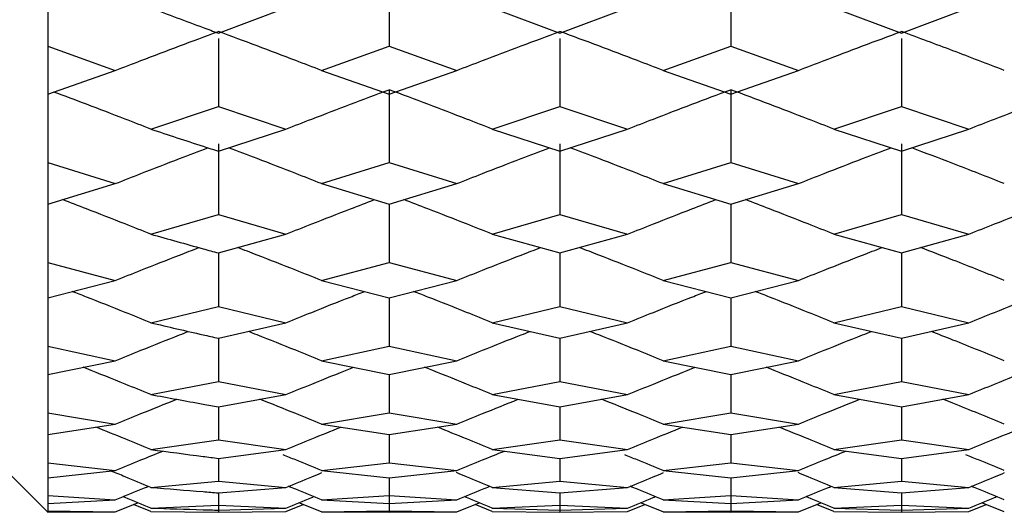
# Model space of a CAD drawing. Header units: inches. Extents: x 0.9 to 16, y 4.3 to 9.2.
# Tile 4 of 55: x 7.439 to 7.674, y 4.505 to 4.622. Entities that reach past the tile are written whole.
import ezdxf

# ---------------------------------------------------------------- set-up
doc = ezdxf.new("R2010")
doc.units = ezdxf.units.IN
doc.header["$MEASUREMENT"] = 0

msp = doc.modelspace()

# ---------------------------------------------------------------- linework, layer by layer
at = {"color": 7, "linetype": 'Continuous', "lineweight": 25}
for p, q in [((7.44589, 4.63474), (7.44589, 4.61613)), ((7.52725, 4.63446), (7.52725, 4.61613)), ((7.60867, 4.63446), (7.60867, 4.61613)), ((7.48655, 4.61923), (7.50267, 4.62526)), ((7.55183, 4.62526), (7.56797, 4.61923)), ((7.56797, 4.61923), (7.5841, 4.62526)), ((7.63324, 4.62526), (7.64934, 4.61923)), ((7.64934, 4.61923), (7.66544, 4.62526)), ((7.44589, 4.61613), (7.44589, 4.60467)), ((7.44589, 4.61613), (7.46199, 4.61032)), ((7.48655, 4.61797), (7.48655, 4.60176)), ((7.51112, 4.61032), (7.52725, 4.61613)), ((7.52725, 4.61613), (7.54338, 4.61032)), ((7.56797, 4.61797), (7.56797, 4.60176)), ((7.59255, 4.61032), (7.60867, 4.61613)), ((7.60867, 4.61613), (7.62479, 4.61032)), ((7.64934, 4.61797), (7.64934, 4.60176)), ((7.44589, 4.60467), (7.46199, 4.61032)), ((7.51112, 4.61032), (7.52725, 4.60467)), ((7.52725, 4.60467), (7.54338, 4.61032)), ((7.59255, 4.61032), (7.60867, 4.60467)), ((7.60867, 4.60467), (7.62479, 4.61032)), ((7.44589, 4.60467), (7.44589, 4.58836)), ((7.52725, 4.60574), (7.52725, 4.58836)), ((7.60867, 4.60574), (7.60867, 4.58836)), ((7.47043, 4.59634), (7.48655, 4.60176)), ((7.48655, 4.60176), (7.50267, 4.59634)), ((7.55183, 4.59634), (7.56797, 4.60176)), ((7.56797, 4.60176), (7.5841, 4.59634)), ((7.63324, 4.59634), (7.64934, 4.60176)), ((7.64934, 4.60176), (7.66544, 4.59634)), ((7.48655, 4.59106), (7.50267, 4.59634)), ((7.55183, 4.59634), (7.56797, 4.59106)), ((7.56797, 4.59106), (7.5841, 4.59634)), ((7.63324, 4.59634), (7.64934, 4.59106)), ((7.64934, 4.59106), (7.66544, 4.59634)), ((7.48655, 4.59281), (7.48655, 4.57593)), ((7.56797, 4.59281), (7.56797, 4.57593)), ((7.64934, 4.59281), (7.64934, 4.57593)), ((7.44589, 4.58836), (7.44589, 4.57843)), ((7.44589, 4.58836), (7.46199, 4.58332)), ((7.51112, 4.58332), (7.52725, 4.58836)), ((7.52725, 4.58836), (7.54338, 4.58332)), ((7.59255, 4.58332), (7.60867, 4.58836)), ((7.60867, 4.58836), (7.62479, 4.58332)), ((7.44589, 4.57843), (7.46199, 4.58332)), ((7.51112, 4.58332), (7.52725, 4.57843)), ((7.52725, 4.57843), (7.54338, 4.58332)), ((7.59255, 4.58332), (7.60867, 4.57843)), ((7.60867, 4.57843), (7.62479, 4.58332)), ((7.44589, 4.57843), (7.44589, 4.56448)), ((7.52725, 4.57843), (7.52725, 4.56448)), ((7.60867, 4.57843), (7.60867, 4.56448)), ((7.47043, 4.57128), (7.48655, 4.57593)), ((7.48655, 4.57593), (7.50267, 4.57128)), ((7.55183, 4.57128), (7.56797, 4.57593)), ((7.56797, 4.57593), (7.5841, 4.57128)), ((7.63324, 4.57128), (7.64934, 4.57593)), ((7.64934, 4.57593), (7.66544, 4.57128)), ((7.48655, 4.56678), (7.50267, 4.57128)), ((7.55183, 4.57128), (7.56797, 4.56678)), ((7.56797, 4.56678), (7.5841, 4.57128)), ((7.63324, 4.57128), (7.64934, 4.56678)), ((7.64934, 4.56678), (7.66544, 4.57128)), ((7.48655, 4.56678), (7.48655, 4.55402)), ((7.56797, 4.56678), (7.56797, 4.55402)), ((7.64934, 4.56678), (7.64934, 4.55402)), ((7.44589, 4.56448), (7.44589, 4.55611)), ((7.44589, 4.56448), (7.46199, 4.56022)), ((7.51112, 4.56022), (7.52725, 4.56448)), ((7.52725, 4.56448), (7.54338, 4.56022)), ((7.59255, 4.56022), (7.60867, 4.56448)), ((7.60867, 4.56448), (7.62479, 4.56022)), ((7.44589, 4.55611), (7.46199, 4.56022)), ((7.51112, 4.56022), (7.52725, 4.55611)), ((7.52725, 4.55611), (7.54338, 4.56022)), ((7.59255, 4.56022), (7.60867, 4.55611)), ((7.60867, 4.55611), (7.62479, 4.56022)), ((7.44589, 4.55611), (7.44589, 4.54455)), ((7.47043, 4.55015), (7.48655, 4.55402)), ((7.48655, 4.55402), (7.50267, 4.55015)), ((7.55183, 4.55015), (7.56797, 4.55402)), ((7.56797, 4.55402), (7.5841, 4.55015)), ((7.63324, 4.55015), (7.64934, 4.55402)), ((7.64934, 4.55402), (7.66544, 4.55015)), ((7.48655, 4.54643), (7.50267, 4.55015)), ((7.55183, 4.55015), (7.56797, 4.54643)), ((7.56797, 4.54643), (7.5841, 4.55015)), ((7.63324, 4.55015), (7.64934, 4.54643)), ((7.64934, 4.54643), (7.66544, 4.55015)), ((7.48655, 4.54643), (7.48655, 4.53608)), ((7.56797, 4.54643), (7.56797, 4.53608)), ((7.64934, 4.54643), (7.64934, 4.53608)), ((7.44589, 4.54455), (7.44589, 4.53776)), ((7.44589, 4.54455), (7.46199, 4.54108)), ((7.51112, 4.54108), (7.52725, 4.54455)), ((7.52725, 4.54455), (7.54338, 4.54108)), ((7.59255, 4.54108), (7.60867, 4.54455)), ((7.60867, 4.54455), (7.62479, 4.54108)), ((7.44589, 4.53776), (7.46199, 4.54108)), ((7.51112, 4.54108), (7.52725, 4.53776)), ((7.52725, 4.53776), (7.54338, 4.54108)), ((7.59255, 4.54108), (7.60867, 4.53776)), ((7.60867, 4.53776), (7.62479, 4.54108)), ((7.44589, 4.53776), (7.44589, 4.52862)), ((7.52725, 4.53776), (7.52725, 4.52862)), ((7.60867, 4.53776), (7.60867, 4.52862)), ((7.41464, 4.53615), (7.44589, 4.5049)), ((7.47043, 4.53301), (7.48655, 4.53608)), ((7.48655, 4.53608), (7.50267, 4.53301)), ((7.55183, 4.53301), (7.56797, 4.53608)), ((7.56797, 4.53608), (7.5841, 4.53301)), ((7.63324, 4.53301), (7.64934, 4.53608)), ((7.64934, 4.53608), (7.66544, 4.53301)), ((7.48655, 4.53009), (7.50267, 4.53301)), ((7.55183, 4.53301), (7.56797, 4.53009)), ((7.56797, 4.53009), (7.5841, 4.53301)), ((7.63324, 4.53301), (7.64934, 4.53009)), ((7.64934, 4.53009), (7.66544, 4.53301)), ((7.48655, 4.53009), (7.48655, 4.52217)), ((7.56797, 4.53009), (7.56797, 4.52217)), ((7.64934, 4.53009), (7.64934, 4.52217)), ((7.44589, 4.52862), (7.44589, 4.52343)), ((7.44589, 4.52862), (7.46199, 4.52594)), ((7.51112, 4.52594), (7.52725, 4.52862)), ((7.52725, 4.52862), (7.54338, 4.52594)), ((7.59255, 4.52594), (7.60867, 4.52862)), ((7.60867, 4.52862), (7.62479, 4.52594)), ((7.44589, 4.52343), (7.46199, 4.52594)), ((7.51112, 4.52594), (7.52725, 4.52343)), ((7.52725, 4.52343), (7.54338, 4.52594)), ((7.59255, 4.52594), (7.60867, 4.52343)), ((7.60867, 4.52343), (7.62479, 4.52594)), ((7.44589, 4.52343), (7.44589, 4.51674)), ((7.47043, 4.5199), (7.48655, 4.52217)), ((7.48655, 4.52217), (7.50267, 4.5199)), ((7.52725, 4.52343), (7.52725, 4.51674)), ((7.55183, 4.5199), (7.56797, 4.52217)), ((7.56797, 4.52217), (7.5841, 4.5199)), ((7.60867, 4.52343), (7.60867, 4.51674)), ((7.63324, 4.5199), (7.64934, 4.52217)), ((7.64934, 4.52217), (7.66544, 4.5199)), ((7.48655, 4.51778), (7.50267, 4.5199)), ((7.55183, 4.5199), (7.56797, 4.51778)), ((7.56797, 4.51778), (7.5841, 4.5199)), ((7.63324, 4.5199), (7.64934, 4.51778)), ((7.64934, 4.51778), (7.66544, 4.5199)), ((7.48655, 4.51778), (7.48655, 4.51232)), ((7.56797, 4.51778), (7.56797, 4.51232)), ((7.64934, 4.51778), (7.64934, 4.51232)), ((7.44589, 4.51674), (7.44589, 4.51316)), ((7.44589, 4.51674), (7.46199, 4.51487)), ((7.51112, 4.51487), (7.52725, 4.51674)), ((7.52725, 4.51674), (7.54338, 4.51487)), ((7.59255, 4.51487), (7.60867, 4.51674)), ((7.60867, 4.51674), (7.62479, 4.51487)), ((7.44589, 4.51316), (7.46199, 4.51487)), ((7.44589, 4.51316), (7.44589, 4.50893)), ((7.51112, 4.51487), (7.52725, 4.51316)), ((7.52725, 4.51316), (7.54338, 4.51487)), ((7.52725, 4.51316), (7.52725, 4.50893)), ((7.52725, 4.51316), (7.52725, 4.50523)), ((7.59255, 4.51487), (7.60867, 4.51316)), ((7.60867, 4.51316), (7.62479, 4.51487)), ((7.60867, 4.51316), (7.60867, 4.50893)), ((7.60867, 4.51316), (7.60867, 4.50523)), ((7.47043, 4.51086), (7.48655, 4.51232)), ((7.48655, 4.51232), (7.50267, 4.51086)), ((7.48655, 4.50955), (7.50267, 4.51086)), ((7.55183, 4.51086), (7.56797, 4.51232)), ((7.55183, 4.51086), (7.56797, 4.50955)), ((7.56797, 4.51232), (7.5841, 4.51086)), ((7.56797, 4.50955), (7.5841, 4.51086)), ((7.63324, 4.51086), (7.64934, 4.51232)), ((7.63324, 4.51086), (7.64934, 4.50955)), ((7.64934, 4.51232), (7.66544, 4.51086)), ((7.64934, 4.50955), (7.66544, 4.51086)), ((7.44589, 4.50893), (7.44589, 4.50698)), ((7.44589, 4.50893), (7.46199, 4.50787)), ((7.48655, 4.50955), (7.48655, 4.50657)), ((7.48655, 4.50955), (7.48655, 4.50492)), ((7.51112, 4.50787), (7.52725, 4.50893)), ((7.52725, 4.50893), (7.54338, 4.50787)), ((7.56797, 4.50955), (7.56797, 4.50657)), ((7.56797, 4.50955), (7.56797, 4.50492)), ((7.59255, 4.50787), (7.60867, 4.50893)), ((7.60867, 4.50893), (7.62479, 4.50787)), ((7.64934, 4.50955), (7.64934, 4.50657)), ((7.64934, 4.50955), (7.64934, 4.50492)), ((7.44589, 4.50698), (7.46199, 4.50787)), ((7.44589, 4.50698), (7.44589, 4.50523)), ((7.46199, 4.50498), (7.46733, 4.5072)), ((7.47043, 4.50508), (7.46633, 4.50679)), ((7.47043, 4.50592), (7.48655, 4.50657)), ((7.48655, 4.50657), (7.50267, 4.50592)), ((7.48655, 4.50542), (7.50267, 4.50592)), ((7.50267, 4.50508), (7.50678, 4.50679)), ((7.51112, 4.50498), (7.50577, 4.5072)), ((7.51112, 4.50787), (7.52725, 4.50698)), ((7.52725, 4.50698), (7.54338, 4.50787)), ((7.54338, 4.50498), (7.54873, 4.5072)), ((7.55183, 4.50508), (7.54773, 4.50679)), ((7.55183, 4.50592), (7.56797, 4.50657)), ((7.55183, 4.50592), (7.56797, 4.50542)), ((7.56797, 4.50657), (7.5841, 4.50592)), ((7.56797, 4.50542), (7.5841, 4.50592)), ((7.5841, 4.50508), (7.58821, 4.50679)), ((7.59255, 4.50498), (7.5872, 4.5072)), ((7.59255, 4.50787), (7.60867, 4.50698)), ((7.60867, 4.50698), (7.62479, 4.50787)), ((7.62479, 4.50498), (7.63014, 4.5072)), ((7.63324, 4.50508), (7.62913, 4.50679)), ((7.63324, 4.50592), (7.64934, 4.50657)), ((7.63324, 4.50592), (7.64934, 4.50542)), ((7.64934, 4.50657), (7.66544, 4.50592)), ((7.64934, 4.50542), (7.66544, 4.50592)), ((7.66544, 4.50508), (7.66954, 4.50679)), ((7.67388, 4.50498), (7.66854, 4.5072)), ((7.44589, 4.50523), (7.44589, 4.5049)), ((7.44589, 4.50523), (7.46199, 4.50498)), ((7.44589, 4.5049), (7.46199, 4.50498)), ((7.47043, 4.50508), (7.48655, 4.50492)), ((7.48655, 4.50492), (7.50267, 4.50508)), ((7.51112, 4.50498), (7.52725, 4.50523)), ((7.51112, 4.50498), (7.52725, 4.5049)), ((7.52725, 4.50523), (7.54338, 4.50498)), ((7.52725, 4.5049), (7.54338, 4.50498)), ((7.55183, 4.50508), (7.56797, 4.50492)), ((7.56797, 4.50492), (7.5841, 4.50508)), ((7.59255, 4.50498), (7.60867, 4.50523)), ((7.59255, 4.50498), (7.60867, 4.5049)), ((7.60867, 4.50523), (7.62479, 4.50498)), ((7.60867, 4.5049), (7.62479, 4.50498)), ((7.63324, 4.50508), (7.64934, 4.50492)), ((7.64934, 4.50492), (7.66544, 4.50508))]:
    msp.add_line(p, q, dxfattribs=at)
for points, knots in [([(7.47043, 4.62526), (7.47459, 4.62369), (7.47996, 4.62167), (7.48533, 4.61968), (7.48655, 4.61923)], [0, 0, 0, 0, 0.773411, 1, 1, 1, 1]), ([(7.46199, 4.61032), (7.46403, 4.61111), (7.46913, 4.61309), (7.47731, 4.6162), (7.48347, 4.61848), (7.48655, 4.61963)], [0, 0, 0, 0, 0.249985, 0.624986, 1, 1, 1, 1]), ([(7.51112, 4.61032), (7.50908, 4.61111), (7.50398, 4.61308), (7.49579, 4.61619), (7.48963, 4.61848), (7.48655, 4.61963)], [0, 0, 0, 0, 0.249986, 0.624985, 1, 1, 1, 1]), ([(7.54338, 4.61032), (7.54542, 4.61111), (7.55053, 4.61308), (7.55872, 4.6162), (7.56489, 4.61848), (7.56797, 4.61963)], [0, 0, 0, 0, 0.249988, 0.624987, 1, 1, 1, 1]), ([(7.59255, 4.61032), (7.59051, 4.61111), (7.5854, 4.61308), (7.57721, 4.6162), (7.57105, 4.61848), (7.56797, 4.61963)], [0, 0, 0, 0, 0.249989, 0.624987, 1, 1, 1, 1]), ([(7.62479, 4.61032), (7.62683, 4.61111), (7.63193, 4.61308), (7.64011, 4.61619), (7.64627, 4.61848), (7.64934, 4.61963)], [0, 0, 0, 0, 0.249988, 0.624988, 1, 1, 1, 1]), ([(7.67388, 4.61032), (7.67184, 4.61111), (7.66776, 4.61269), (7.65959, 4.61581), (7.65344, 4.6181), (7.64934, 4.61963)], [0, 0, 0, 0, 0.249988, 0.499975, 1, 1, 1, 1]), ([(7.47043, 4.59634), (7.4684, 4.59714), (7.4633, 4.59913), (7.45561, 4.60208), (7.44995, 4.60421), (7.44736, 4.60518)], [0, 0, 0, 0, 0.265883, 0.664724, 1, 1, 1, 1]), ([(7.50267, 4.59634), (7.50471, 4.59714), (7.50982, 4.59913), (7.51801, 4.60227), (7.52417, 4.60458), (7.52725, 4.60574)], [0, 0, 0, 0, 0.249987, 0.624985, 1, 1, 1, 1]), ([(7.55183, 4.59634), (7.54979, 4.59714), (7.54469, 4.59913), (7.5365, 4.60227), (7.53033, 4.60458), (7.52725, 4.60574)], [0, 0, 0, 0, 0.249989, 0.624984, 1, 1, 1, 1]), ([(7.5841, 4.59634), (7.58614, 4.59714), (7.59125, 4.59913), (7.59943, 4.60227), (7.60559, 4.60458), (7.60867, 4.60574)], [0, 0, 0, 0, 0.249989, 0.624984, 1, 1, 1, 1]), ([(7.63324, 4.59634), (7.6312, 4.59714), (7.6261, 4.59913), (7.61791, 4.60227), (7.61175, 4.60458), (7.60867, 4.60574)], [0, 0, 0, 0, 0.249988, 0.624986, 1, 1, 1, 1]), ([(7.66544, 4.59634), (7.66748, 4.59714), (7.67258, 4.59913), (7.68076, 4.60227), (7.68691, 4.60458), (7.68999, 4.60574)], [0, 0, 0, 0, 0.249987, 0.624983, 1, 1, 1, 1]), ([(7.47043, 4.59634), (7.47459, 4.59497), (7.47996, 4.59319), (7.48533, 4.59146), (7.48655, 4.59106)], [0, 0, 0, 0, 0.773408, 1, 1, 1, 1]), ([(7.46199, 4.58332), (7.46403, 4.58413), (7.46913, 4.58614), (7.47649, 4.58899), (7.48182, 4.59101), (7.48407, 4.59187)], [0, 0, 0, 0, 0.27794, 0.69487, 1, 1, 1, 1]), ([(7.51112, 4.58332), (7.50908, 4.58413), (7.50398, 4.58614), (7.49661, 4.58899), (7.49127, 4.59102), (7.48901, 4.59187)], [0, 0, 0, 0, 0.277771, 0.694442, 1, 1, 1, 1]), ([(7.54338, 4.58332), (7.54542, 4.58413), (7.55053, 4.58614), (7.5579, 4.58899), (7.56324, 4.59102), (7.5655, 4.59187)], [0, 0, 0, 0, 0.277776, 0.694452, 1, 1, 1, 1]), ([(7.59255, 4.58332), (7.59051, 4.58413), (7.5854, 4.58614), (7.57803, 4.58899), (7.57269, 4.59102), (7.57043, 4.59187)], [0, 0, 0, 0, 0.277778, 0.694456, 1, 1, 1, 1]), ([(7.62479, 4.58332), (7.62683, 4.58413), (7.63193, 4.58614), (7.63929, 4.58899), (7.64463, 4.59102), (7.64688, 4.59187)], [0, 0, 0, 0, 0.27777, 0.694438, 1, 1, 1, 1]), ([(7.67388, 4.58332), (7.67184, 4.58413), (7.66776, 4.58574), (7.66041, 4.5886), (7.65508, 4.59062), (7.6518, 4.59187)], [0, 0, 0, 0, 0.277734, 0.555465, 1, 1, 1, 1]), ([(7.47043, 4.57128), (7.4684, 4.57209), (7.4633, 4.57412), (7.45629, 4.57686), (7.45131, 4.57877), (7.4494, 4.5795)], [0, 0, 0, 0, 0.291577, 0.728956, 1, 1, 1, 1]), ([(7.50267, 4.57128), (7.50471, 4.57209), (7.50982, 4.57412), (7.51684, 4.57686), (7.52183, 4.57877), (7.52374, 4.5795)], [0, 0, 0, 0, 0.291588, 0.728989, 1, 1, 1, 1]), ([(7.55183, 4.57128), (7.54979, 4.57209), (7.54469, 4.57412), (7.53766, 4.57686), (7.53267, 4.57877), (7.53077, 4.5795)], [0, 0, 0, 0, 0.291587, 0.728981, 1, 1, 1, 1]), ([(7.5841, 4.57128), (7.58614, 4.57209), (7.59125, 4.57412), (7.59826, 4.57686), (7.60325, 4.57877), (7.60516, 4.5795)], [0, 0, 0, 0, 0.291582, 0.72897, 1, 1, 1, 1]), ([(7.63324, 4.57128), (7.6312, 4.57209), (7.62609, 4.57412), (7.61908, 4.57686), (7.61409, 4.57877), (7.61219, 4.5795)], [0, 0, 0, 0, 0.291593, 0.7289989, 1, 1, 1, 1]), ([(7.66544, 4.57128), (7.66748, 4.57209), (7.67258, 4.57412), (7.67959, 4.57686), (7.68457, 4.57877), (7.68648, 4.5795)], [0, 0, 0, 0, 0.291597, 0.729002, 1, 1, 1, 1]), ([(7.47043, 4.57128), (7.47459, 4.57011), (7.47996, 4.56859), (7.48533, 4.56711), (7.48655, 4.56678)], [0, 0, 0, 0, 0.773408, 1, 1, 1, 1]), ([(7.46199, 4.56022), (7.46403, 4.56104), (7.46913, 4.56308), (7.47577, 4.5657), (7.48038, 4.56747), (7.4819, 4.56806)], [0, 0, 0, 0, 0.308156, 0.770417, 1, 1, 1, 1]), ([(7.51112, 4.56022), (7.50908, 4.56104), (7.50398, 4.56308), (7.49733, 4.5657), (7.49271, 4.56748), (7.49118, 4.56807)], [0, 0, 0, 0, 0.307842, 0.769635, 1, 1, 1, 1]), ([(7.54338, 4.56022), (7.54542, 4.56104), (7.55053, 4.56308), (7.55718, 4.5657), (7.5618, 4.56748), (7.56334, 4.56807)], [0, 0, 0, 0, 0.307856, 0.769655, 1, 1, 1, 1]), ([(7.59255, 4.56022), (7.59051, 4.56104), (7.5854, 4.56308), (7.57875, 4.5657), (7.57414, 4.56748), (7.5726, 4.56807)], [0, 0, 0, 0, 0.307863, 0.769668, 1, 1, 1, 1]), ([(7.62479, 4.56022), (7.62683, 4.56104), (7.63193, 4.56308), (7.63857, 4.5657), (7.64318, 4.56748), (7.64472, 4.56807)], [0, 0, 0, 0, 0.307838, 0.769622, 1, 1, 1, 1]), ([(7.67388, 4.56022), (7.67184, 4.56104), (7.66776, 4.56267), (7.66113, 4.5653), (7.65652, 4.56708), (7.65396, 4.56807)], [0, 0, 0, 0, 0.307749, 0.615497, 1, 1, 1, 1]), ([(7.47043, 4.55015), (7.4684, 4.55097), (7.4633, 4.55303), (7.45706, 4.55551), (7.45284, 4.55715), (7.4517, 4.55759)], [0, 0, 0, 0, 0.327307, 0.818294, 1, 1, 1, 1]), ([(7.50267, 4.55015), (7.50471, 4.55097), (7.50982, 4.55303), (7.51607, 4.55551), (7.52029, 4.55715), (7.52143, 4.55759)], [0, 0, 0, 0, 0.327337, 0.818366, 1, 1, 1, 1]), ([(7.55183, 4.55015), (7.54979, 4.55097), (7.54469, 4.55303), (7.53843, 4.55551), (7.53421, 4.55715), (7.53307, 4.55759)], [0, 0, 0, 0, 0.32733, 0.818339, 1, 1, 1, 1]), ([(7.5841, 4.55015), (7.58614, 4.55097), (7.59125, 4.55303), (7.5975, 4.55551), (7.60172, 4.55715), (7.60286, 4.55759)], [0, 0, 0, 0, 0.327324, 0.818324, 1, 1, 1, 1]), ([(7.63324, 4.55015), (7.6312, 4.55097), (7.62609, 4.55303), (7.61985, 4.55552), (7.61563, 4.55715), (7.61449, 4.55759)], [0, 0, 0, 0, 0.327346, 0.818386, 1, 1, 1, 1]), ([(7.66544, 4.55015), (7.66748, 4.55097), (7.67258, 4.55303), (7.67882, 4.55552), (7.68304, 4.55715), (7.68417, 4.55759)], [0, 0, 0, 0, 0.327349, 0.818393, 1, 1, 1, 1]), ([(7.52725, 4.55611), (7.52725, 4.55608), (7.52725, 4.55477), (7.52725, 4.55092), (7.52725, 4.5471), (7.52725, 4.54455)], [0, 0, 0, 0, 0.007786, 0.339555, 1, 1, 1, 1]), ([(7.60867, 4.55611), (7.60867, 4.55608), (7.60867, 4.55477), (7.60867, 4.55092), (7.60867, 4.5471), (7.60867, 4.54455)], [0, 0, 0, 0, 0.007786, 0.339555, 1, 1, 1, 1]), ([(7.46199, 4.54108), (7.46403, 4.5419), (7.46913, 4.54398), (7.47495, 4.54631), (7.47874, 4.54778), (7.47944, 4.54806)], [0, 0, 0, 0, 0.351443, 0.878647, 1, 1, 1, 1]), ([(7.47043, 4.55015), (7.47459, 4.54918), (7.47996, 4.54792), (7.48533, 4.54671), (7.48655, 4.54643)], [0, 0, 0, 0, 0.773409, 1, 1, 1, 1]), ([(7.51112, 4.54108), (7.50908, 4.5419), (7.50398, 4.54397), (7.49815, 4.54631), (7.49436, 4.54779), (7.49364, 4.54807)], [0, 0, 0, 0, 0.3510813, 0.8777301, 1, 1, 1, 1]), ([(7.54338, 4.54108), (7.54542, 4.5419), (7.55053, 4.54398), (7.55636, 4.54631), (7.56016, 4.54779), (7.56087, 4.54807)], [0, 0, 0, 0, 0.3510988, 0.8777707, 1, 1, 1, 1]), ([(7.59255, 4.54108), (7.59051, 4.5419), (7.5854, 4.54398), (7.57957, 4.54631), (7.57578, 4.54779), (7.57506, 4.54807)], [0, 0, 0, 0, 0.351109, 0.877792, 1, 1, 1, 1]), ([(7.62479, 4.54108), (7.62683, 4.5419), (7.63193, 4.54397), (7.63775, 4.54631), (7.64154, 4.54779), (7.64226, 4.54807)], [0, 0, 0, 0, 0.351072, 0.877705, 1, 1, 1, 1]), ([(7.67388, 4.54108), (7.67184, 4.5419), (7.66776, 4.54356), (7.66194, 4.5459), (7.65815, 4.54738), (7.65641, 4.54806)], [0, 0, 0, 0, 0.350864, 0.701728, 1, 1, 1, 1]), ([(7.47043, 4.53301), (7.4684, 4.53384), (7.4633, 4.53592), (7.45793, 4.53808), (7.4546, 4.5394), (7.45434, 4.5395)], [0, 0, 0, 0, 0.380762, 0.951937, 1, 1, 1, 1]), ([(7.50267, 4.53301), (7.50471, 4.53384), (7.50982, 4.53592), (7.51519, 4.53809), (7.51853, 4.5394), (7.51879, 4.5395)], [0, 0, 0, 0, 0.380822, 0.952079, 1, 1, 1, 1]), ([(7.55183, 4.53301), (7.54979, 4.53384), (7.54469, 4.53592), (7.53931, 4.53809), (7.53597, 4.5394), (7.53571, 4.5395)], [0, 0, 0, 0, 0.380805, 0.952031, 1, 1, 1, 1]), ([(7.5841, 4.53301), (7.58614, 4.53384), (7.59125, 4.53592), (7.59662, 4.53808), (7.59996, 4.5394), (7.60021, 4.5395)], [0, 0, 0, 0, 0.380791, 0.951991, 1, 1, 1, 1]), ([(7.63324, 4.53301), (7.6312, 4.53384), (7.62609, 4.53592), (7.62073, 4.53809), (7.61739, 4.5394), (7.61713, 4.5395)], [0, 0, 0, 0, 0.380838, 0.952117, 1, 1, 1, 1]), ([(7.66544, 4.53301), (7.66748, 4.53384), (7.67258, 4.53592), (7.67794, 4.53809), (7.68128, 4.5394), (7.68154, 4.5395)], [0, 0, 0, 0, 0.380845, 0.952138, 1, 1, 1, 1]), ([(7.46199, 4.52594), (7.46403, 4.52678), (7.4689, 4.52878), (7.47378, 4.53074), (7.47662, 4.53188)], [0, 0, 0, 0, 0.4192284, 1, 1, 1, 1]), ([(7.47043, 4.53301), (7.47459, 4.53224), (7.47996, 4.53125), (7.48533, 4.5303), (7.48655, 4.53009)], [0, 0, 0, 0, 0.773409, 1, 1, 1, 1]), ([(7.51112, 4.52594), (7.50908, 4.52678), (7.50421, 4.52878), (7.49932, 4.53074), (7.49647, 4.53188)], [0, 0, 0, 0, 0.418807, 1, 1, 1, 1]), ([(7.54338, 4.52594), (7.54542, 4.52678), (7.5503, 4.52878), (7.55519, 4.53074), (7.55804, 4.53188)], [0, 0, 0, 0, 0.418845, 1, 1, 1, 1]), ([(7.59255, 4.52594), (7.59051, 4.52678), (7.58563, 4.52878), (7.58074, 4.53074), (7.5779, 4.53188)], [0, 0, 0, 0, 0.41886, 1, 1, 1, 1]), ([(7.62479, 4.52594), (7.62683, 4.52678), (7.6317, 4.52878), (7.63659, 4.53074), (7.63943, 4.53188)], [0, 0, 0, 0, 0.418788, 1, 1, 1, 1]), ([(7.67388, 4.52594), (7.67184, 4.52678), (7.66776, 4.52845), (7.66289, 4.53044), (7.66004, 4.53157), (7.65924, 4.53188)], [0, 0, 0, 0, 0.418531, 0.837054, 1, 1, 1, 1]), ([(7.47043, 4.5199), (7.4684, 4.52074), (7.46405, 4.52253), (7.45969, 4.52429), (7.45738, 4.52522)], [0, 0, 0, 0, 0.469233, 1, 1, 1, 1]), ([(7.50267, 4.5199), (7.50471, 4.52074), (7.50906, 4.52253), (7.51343, 4.52429), (7.51574, 4.52522)], [0, 0, 0, 0, 0.469335, 1, 1, 1, 1]), ([(7.55183, 4.5199), (7.54979, 4.52074), (7.54544, 4.52253), (7.54108, 4.52429), (7.53876, 4.52522)], [0, 0, 0, 0, 0.469303, 1, 1, 1, 1]), ([(7.5841, 4.5199), (7.58614, 4.52074), (7.59049, 4.52253), (7.59486, 4.52429), (7.59717, 4.52522)], [0, 0, 0, 0, 0.4692748, 1, 1, 1, 1]), ([(7.63324, 4.5199), (7.6312, 4.52074), (7.62685, 4.52253), (7.62249, 4.52429), (7.62017, 4.52522)], [0, 0, 0, 0, 0.469362, 1, 1, 1, 1]), ([(7.66544, 4.5199), (7.66748, 4.52074), (7.67182, 4.52253), (7.67618, 4.52429), (7.6785, 4.52522)], [0, 0, 0, 0, 0.4693731, 1, 1, 1, 1]), ([(7.47043, 4.5199), (7.47459, 4.51934), (7.47996, 4.51862), (7.48533, 4.51794), (7.48655, 4.51778)], [0, 0, 0, 0, 0.773409, 1, 1, 1, 1]), ([(7.46199, 4.51487), (7.46403, 4.51571), (7.46781, 4.51728), (7.47159, 4.51881), (7.47333, 4.51951)], [0, 0, 0, 0, 0.540411, 1, 1, 1, 1]), ([(7.51112, 4.51487), (7.50908, 4.51571), (7.50603, 4.51698), (7.50298, 4.51821), (7.50197, 4.51862)], [0, 0, 0, 0, 0.669789, 1, 1, 1, 1]), ([(7.54338, 4.51487), (7.54542, 4.51571), (7.54921, 4.51728), (7.553, 4.51881), (7.55474, 4.51952)], [0, 0, 0, 0, 0.540047, 1, 1, 1, 1]), ([(7.59255, 4.51487), (7.59051, 4.51571), (7.58746, 4.51698), (7.5844, 4.51821), (7.5834, 4.51862)], [0, 0, 0, 0, 0.669951, 1, 1, 1, 1]), ([(7.62479, 4.51487), (7.62683, 4.51571), (7.63061, 4.51728), (7.6344, 4.51881), (7.63614, 4.51952)], [0, 0, 0, 0, 0.539961, 1, 1, 1, 1]), ([(7.67388, 4.51487), (7.67184, 4.51571), (7.6688, 4.51697), (7.66575, 4.51821), (7.66474, 4.51863)], [0, 0, 0, 0, 0.6697742, 1, 1, 1, 1]), ([(7.47043, 4.51086), (7.4684, 4.51171), (7.46524, 4.51302), (7.46208, 4.5143), (7.46096, 4.51476)], [0, 0, 0, 0, 0.646401, 1, 1, 1, 1]), ([(7.50267, 4.51086), (7.50471, 4.51171), (7.50755, 4.51289), (7.5104, 4.51404), (7.5112, 4.51437)], [0, 0, 0, 0, 0.719312, 1, 1, 1, 1]), ([(7.55183, 4.51086), (7.54979, 4.51171), (7.54696, 4.51289), (7.54411, 4.51404), (7.54331, 4.51437)], [0, 0, 0, 0, 0.7192332, 1, 1, 1, 1]), ([(7.5841, 4.51086), (7.58614, 4.51171), (7.58898, 4.51289), (7.59182, 4.51404), (7.59262, 4.51437)], [0, 0, 0, 0, 0.719159, 1, 1, 1, 1]), ([(7.63324, 4.51086), (7.6312, 4.51171), (7.62836, 4.51289), (7.62552, 4.51404), (7.62472, 4.51437)], [0, 0, 0, 0, 0.71936, 1, 1, 1, 1]), ([(7.66544, 4.51086), (7.66748, 4.51171), (7.67031, 4.51289), (7.67316, 4.51404), (7.67395, 4.51437)], [0, 0, 0, 0, 0.7193686, 1, 1, 1, 1]), ([(7.46199, 4.50787), (7.46403, 4.50873), (7.46664, 4.50981), (7.46926, 4.51088), (7.46983, 4.51111)], [0, 0, 0, 0, 0.782041, 1, 1, 1, 1]), ([(7.47043, 4.51086), (7.47459, 4.51051), (7.47996, 4.51006), (7.48533, 4.50965), (7.48655, 4.50955)], [0, 0, 0, 0, 0.773409, 1, 1, 1, 1]), ([(7.51112, 4.50787), (7.50908, 4.50872), (7.50647, 4.50981), (7.50385, 4.51088), (7.50328, 4.51111)], [0, 0, 0, 0, 0.781752, 1, 1, 1, 1]), ([(7.54338, 4.50787), (7.54542, 4.50872), (7.54803, 4.50981), (7.55065, 4.51088), (7.55123, 4.51111)], [0, 0, 0, 0, 0.781862, 1, 1, 1, 1]), ([(7.59255, 4.50787), (7.59051, 4.50872), (7.5879, 4.50981), (7.58528, 4.51088), (7.58471, 4.51111)], [0, 0, 0, 0, 0.7819362, 1, 1, 1, 1]), ([(7.62479, 4.50787), (7.62683, 4.50872), (7.62944, 4.50981), (7.63206, 4.51088), (7.63263, 4.51111)], [0, 0, 0, 0, 0.7816853, 1, 1, 1, 1]), ([(7.67388, 4.50787), (7.67184, 4.50872), (7.66923, 4.50981), (7.66662, 4.51088), (7.66605, 4.51111)], [0, 0, 0, 0, 0.781934, 1, 1, 1, 1]), ([(7.47043, 4.50592), (7.4684, 4.50677), (7.46621, 4.50768), (7.46401, 4.50858), (7.46385, 4.50865)], [0, 0, 0, 0, 0.92987, 1, 1, 1, 1]), ([(7.50267, 4.50592), (7.50471, 4.50677), (7.50691, 4.50768), (7.50911, 4.50858), (7.50926, 4.50865)], [0, 0, 0, 0, 0.930253, 1, 1, 1, 1]), ([(7.55183, 4.50592), (7.54979, 4.50677), (7.5476, 4.50768), (7.5454, 4.50858), (7.54524, 4.50865)], [0, 0, 0, 0, 0.930105, 1, 1, 1, 1]), ([(7.5841, 4.50592), (7.58614, 4.50677), (7.58833, 4.50768), (7.59053, 4.50858), (7.59069, 4.50865)], [0, 0, 0, 0, 0.930032, 1, 1, 1, 1]), ([(7.63324, 4.50592), (7.6312, 4.50677), (7.62901, 4.50768), (7.62681, 4.50858), (7.62665, 4.50865)], [0, 0, 0, 0, 0.930344, 1, 1, 1, 1]), ([(7.66544, 4.50592), (7.66748, 4.50677), (7.66967, 4.50768), (7.67187, 4.50858), (7.67202, 4.50865)], [0, 0, 0, 0, 0.9303836, 1, 1, 1, 1]), ([(7.47043, 4.50592), (7.47459, 4.50578), (7.47996, 4.5056), (7.48533, 4.50546), (7.48655, 4.50542)], [0, 0, 0, 0, 0.773409, 1, 1, 1, 1])]:
    msp.add_open_spline(points, degree=3, knots=knots, dxfattribs=at)

doc.saveas('drawing.dxf')
